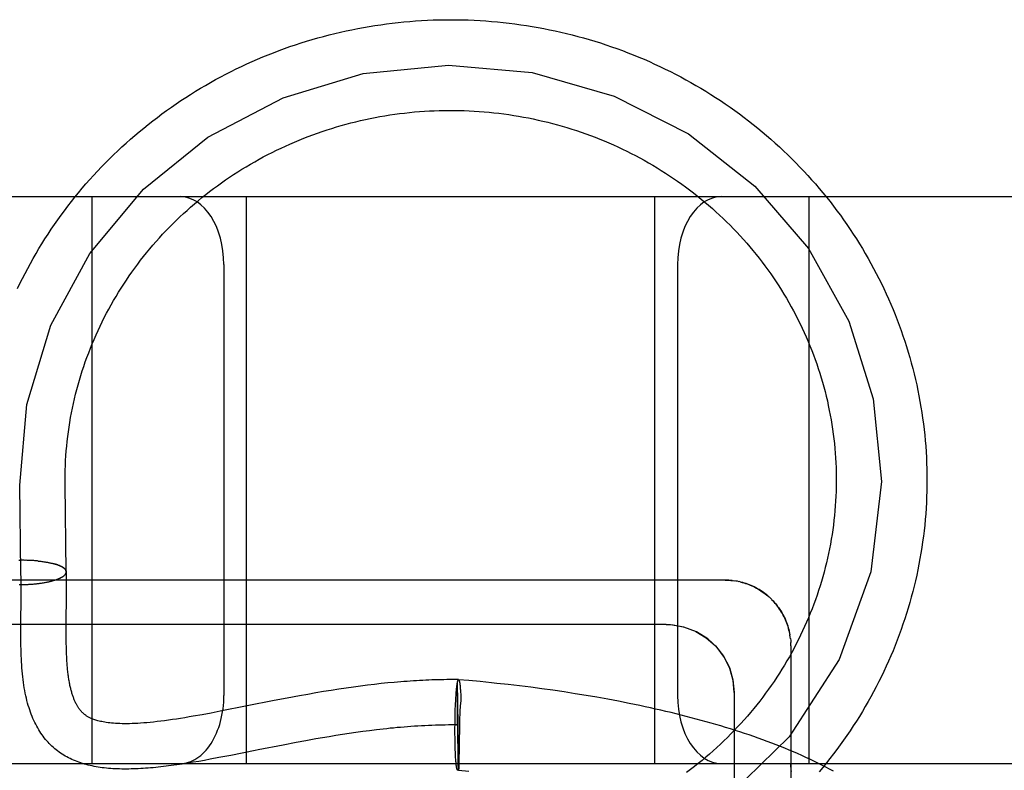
# Model space of a CAD drawing. Header units: inches. Extents: x 0 to 200, y 0 to 129.
# Tile 35 of 94: x 27.085 to 27.302, y 50.894 to 51.06. Entities that reach past the tile are written whole.
import ezdxf

# ---------------------------------------------------------------- set-up
doc = ezdxf.new("R2010")
doc.units = ezdxf.units.IN
doc.header["$LTSCALE"] = 11
doc.header["$MEASUREMENT"] = 0
doc.linetypes.add('HIDDEN', pattern=[0.2, 0.1, -0.1])
doc.layers.add('DEFAULT_2', color=8, linetype='HIDDEN')

msp = doc.modelspace()

# ---------------------------------------------------------------- linework, layer by layer
at = {"layer": 'DEFAULT_2', "color": 8, "linetype": 'HIDDEN'}
for p, q in [((26.71026, 51.02083), (29.02526, 51.02083)), ((27.10126, 50.89583), (27.10126, 51.02083)), ((27.13526, 50.89583), (27.13526, 51.02083)), ((27.22526, 50.89583), (27.22526, 51.02083)), ((27.25926, 50.89583), (27.25926, 51.02083)), ((27.13026, 51.00583), (27.13026, 50.91083)), ((27.23026, 51.00583), (27.23026, 50.91083)), ((27.09527, 50.95734), (27.09526, 50.95833)), ((27.08552, 50.93795), (27.08527, 50.95721)), ((27.09551, 50.93807), (27.09527, 50.95734)), ((27.08532, 50.94062), (27.08505, 50.94062)), ((27.08552, 50.94062), (27.08525, 50.94063)), ((27.08573, 50.94063), (27.08546, 50.94063)), ((27.08594, 50.94063), (27.08566, 50.94063)), ((27.08614, 50.94063), (27.08587, 50.94063)), ((27.08635, 50.94062), (27.08607, 50.94063)), ((27.08655, 50.94062), (27.08628, 50.94063)), ((27.08676, 50.94062), (27.08648, 50.94063)), ((27.08696, 50.94061), (27.08669, 50.94063)), ((27.08717, 50.94061), (27.08689, 50.94062)), ((27.08737, 50.9406), (27.0871, 50.94061)), ((27.08757, 50.94059), (27.0873, 50.94061)), ((27.08778, 50.94058), (27.0875, 50.9406)), ((27.08798, 50.94057), (27.0877, 50.94059)), ((27.08818, 50.94056), (27.0879, 50.94058)), ((27.08837, 50.94055), (27.0881, 50.94057)), ((27.08857, 50.94053), (27.0883, 50.94056)), ((27.08877, 50.94052), (27.08849, 50.94054)), ((27.08896, 50.9405), (27.08869, 50.94053)), ((27.08916, 50.94048), (27.08888, 50.94051)), ((27.08935, 50.94046), (27.08908, 50.9405)), ((27.08927, 50.94048), (27.08946, 50.94046)), ((27.08935, 50.94046), (27.08964, 50.94044)), ((27.08954, 50.94045), (27.08983, 50.94042)), ((27.08973, 50.94042), (27.09002, 50.9404)), ((27.08991, 50.9404), (27.0902, 50.94037)), ((27.0901, 50.94038), (27.09038, 50.94035)), ((27.09028, 50.94036), (27.09056, 50.94032)), ((27.09046, 50.94033), (27.09073, 50.9403)), ((27.09064, 50.94031), (27.09091, 50.94027)), ((27.09081, 50.94028), (27.09108, 50.94024)), ((27.09099, 50.94025), (27.09125, 50.94021)), ((27.09116, 50.94022), (27.09142, 50.94018)), ((27.09133, 50.94019), (27.09158, 50.94015)), ((27.0915, 50.94016), (27.09174, 50.94012)), ((27.09166, 50.94013), (27.0919, 50.94009)), ((27.09182, 50.9401), (27.09206, 50.94006)), ((27.09198, 50.94007), (27.09221, 50.94002)), ((27.09214, 50.94003), (27.09236, 50.93999)), ((27.09229, 50.94), (27.09251, 50.93995)), ((27.09209, 50.936), (27.09229, 50.93606)), ((27.09225, 50.93604), (27.09244, 50.9361)), ((27.0924, 50.93608), (27.09259, 50.93614)), ((27.09259, 50.93614), (27.09273, 50.93618)), ((27.09284, 50.93621), (27.09302, 50.93626)), ((27.09298, 50.93625), (27.09315, 50.93631)), ((27.09312, 50.9363), (27.09329, 50.93635)), ((27.09326, 50.93634), (27.09342, 50.9364)), ((27.09339, 50.93639), (27.09354, 50.93644)), ((27.09352, 50.93643), (27.09366, 50.93649)), ((27.09364, 50.93648), (27.09378, 50.93654)), ((27.09378, 50.93654), (27.0945, 50.93688)), ((27.24233, 50.93616), (27.24276, 50.93611)), ((27.08513, 50.93526), (27.08546, 50.93527)), ((27.08534, 50.93526), (27.08567, 50.93527)), ((27.08555, 50.93527), (27.08587, 50.93528)), ((27.08557, 50.93361), (27.08557, 50.93524)), ((27.08576, 50.93527), (27.08608, 50.93528)), ((27.08597, 50.93527), (27.08629, 50.93529)), ((27.08618, 50.93528), (27.0865, 50.93529)), ((27.08639, 50.93529), (27.0867, 50.9353)), ((27.0866, 50.9353), (27.08691, 50.93531)), ((27.08681, 50.9353), (27.08712, 50.93532)), ((27.08702, 50.93531), (27.08732, 50.93533)), ((27.08722, 50.93533), (27.08753, 50.93535)), ((27.08743, 50.93534), (27.08773, 50.93536)), ((27.08764, 50.93535), (27.08793, 50.93538)), ((27.08784, 50.93537), (27.08813, 50.93539)), ((27.08804, 50.93538), (27.08833, 50.93541)), ((27.08825, 50.9354), (27.08853, 50.93543)), ((27.08845, 50.93542), (27.08873, 50.93545)), ((27.08865, 50.93544), (27.08893, 50.93547)), ((27.08885, 50.93546), (27.08912, 50.93549)), ((27.08904, 50.93548), (27.08932, 50.93552)), ((27.08924, 50.9355), (27.08951, 50.93554)), ((27.08943, 50.93553), (27.0897, 50.93556)), ((27.08963, 50.93555), (27.08989, 50.93559)), ((27.08982, 50.93558), (27.09007, 50.93562)), ((27.09, 50.9356), (27.09026, 50.93565)), ((27.09019, 50.93563), (27.09044, 50.93567)), ((27.09038, 50.93566), (27.09062, 50.9357)), ((27.09056, 50.93569), (27.0908, 50.93574)), ((27.09074, 50.93572), (27.09097, 50.93577)), ((27.09092, 50.93575), (27.09115, 50.9358)), ((27.09109, 50.93579), (27.09132, 50.93583)), ((27.09126, 50.93582), (27.09149, 50.93587)), ((27.09143, 50.93586), (27.09165, 50.9359)), ((27.0916, 50.93589), (27.09181, 50.93594)), ((27.09177, 50.93593), (27.09198, 50.93598)), ((27.09193, 50.93597), (27.09213, 50.93602)), ((27.09557, 50.93451), (27.09556, 50.93595)), ((27.09557, 50.93316), (27.09557, 50.93451)), ((27.24388, 50.93591), (27.24347, 50.93599)), ((27.08556, 50.93138), (27.08557, 50.93361)), ((27.09556, 50.93125), (27.09557, 50.93316)), ((27.25015, 50.9328), (27.25049, 50.9325)), ((27.25045, 50.93254), (27.25077, 50.93224)), ((27.25074, 50.93227), (27.25105, 50.93197)), ((27.08552, 50.92763), (27.08556, 50.93138)), ((27.09553, 50.92836), (27.09556, 50.93125)), ((27.08551, 50.92539), (27.08552, 50.92763)), ((27.09551, 50.92572), (27.09553, 50.92836)), ((27.22776, 50.92644), (27.00776, 50.92644)), ((27.08551, 50.92392), (27.08551, 50.92539)), ((27.09551, 50.92424), (27.09551, 50.92572)), ((27.08552, 50.92246), (27.08551, 50.92392)), ((27.09551, 50.92329), (27.09551, 50.92424)), ((27.09552, 50.92238), (27.09551, 50.92329)), ((27.25513, 50.9237), (27.25506, 50.92416)), ((27.25518, 50.92331), (27.25512, 50.92375)), ((27.09554, 50.92149), (27.09552, 50.92238)), ((27.09556, 50.92064), (27.09554, 50.92149)), ((27.25526, 50.92175), (27.25526, 50.73242)), ((27.15561, 50.9122), (27.15395, 50.91194)), ((27.15724, 50.91244), (27.15561, 50.9122)), ((27.15884, 50.91267), (27.15724, 50.91244)), ((27.16041, 50.91288), (27.15884, 50.91267)), ((27.16195, 50.91307), (27.16041, 50.91288)), ((27.16346, 50.91325), (27.16195, 50.91307)), ((27.16494, 50.91342), (27.16346, 50.91325)), ((27.1664, 50.91357), (27.16494, 50.91342)), ((27.16784, 50.9137), (27.1664, 50.91357)), ((27.18153, 50.91191), (27.18155, 50.91217)), ((27.18177, 50.91326), (27.18178, 50.9136)), ((27.18177, 50.91273), (27.18177, 50.91326)), ((27.18177, 50.9117), (27.18177, 50.91273)), ((27.18203, 50.8948), (27.18178, 50.91382)), ((27.18178, 50.9136), (27.18178, 50.91382)), ((27.18426, 50.9141), (27.182, 50.91429)), ((27.18213, 50.91412), (27.18214, 50.91405)), ((27.18214, 50.91407), (27.18216, 50.91401)), ((27.18216, 50.91403), (27.18217, 50.91396)), ((27.18217, 50.91398), (27.18218, 50.9139)), ((27.18218, 50.91392), (27.1822, 50.91384)), ((27.1822, 50.91387), (27.18221, 50.91378)), ((27.18221, 50.9138), (27.18222, 50.91372)), ((27.18222, 50.91374), (27.18223, 50.91365)), ((27.18223, 50.91367), (27.18225, 50.91357)), ((27.18225, 50.91357), (27.18226, 50.91349)), ((27.18227, 50.91344), (27.18228, 50.91333)), ((27.18228, 50.91335), (27.18229, 50.91324)), ((27.18229, 50.91326), (27.18231, 50.91315)), ((27.18231, 50.91317), (27.18232, 50.91305)), ((27.18232, 50.91307), (27.18233, 50.91295)), ((27.18233, 50.91297), (27.18234, 50.91285)), ((27.18234, 50.91287), (27.18235, 50.91276)), ((27.18235, 50.91274), (27.18236, 50.91263)), ((27.18236, 50.91263), (27.18238, 50.9124)), ((27.18237, 50.91253), (27.18239, 50.91228)), ((27.18239, 50.91228), (27.18241, 50.91203)), ((27.18674, 50.91387), (27.18426, 50.9141)), ((27.19295, 50.91322), (27.19047, 50.91349)), ((27.19543, 50.91293), (27.19295, 50.91322)), ((27.1979, 50.91262), (27.19543, 50.91293)), ((27.20036, 50.91229), (27.1979, 50.91262)), ((27.20282, 50.91195), (27.20036, 50.91229)), ((27.1442, 50.91023), (27.14135, 50.90968)), ((27.14697, 50.91074), (27.1442, 50.91023)), ((27.14876, 50.91106), (27.14697, 50.91074)), ((27.15052, 50.91137), (27.14876, 50.91106)), ((27.15225, 50.91166), (27.15052, 50.91137)), ((27.15395, 50.91194), (27.15225, 50.91166)), ((27.18137, 50.90956), (27.1814, 50.91008)), ((27.1814, 50.91008), (27.18142, 50.91041)), ((27.18142, 50.91041), (27.18144, 50.91073)), ((27.18144, 50.91073), (27.18146, 50.91104)), ((27.18146, 50.91104), (27.18148, 50.91134)), ((27.18148, 50.91134), (27.1815, 50.91163)), ((27.1815, 50.91163), (27.18153, 50.91191)), ((27.18177, 50.90977), (27.18177, 50.9117)), ((27.18241, 50.91203), (27.18243, 50.91176)), ((27.18243, 50.91176), (27.18245, 50.91149)), ((27.18245, 50.91149), (27.18247, 50.9112)), ((27.18247, 50.9112), (27.18248, 50.9109)), ((27.18248, 50.9109), (27.1825, 50.91059)), ((27.1825, 50.91059), (27.18251, 50.91027)), ((27.18251, 50.91027), (27.18253, 50.90977)), ((27.20526, 50.91159), (27.20282, 50.91195)), ((27.20769, 50.91121), (27.20526, 50.91159)), ((27.21011, 50.91082), (27.20769, 50.91121)), ((27.21251, 50.91041), (27.21011, 50.91082)), ((27.2149, 50.90998), (27.21251, 50.91041)), ((27.24276, 50.91144), (27.24276, 50.73853)), ((27.14135, 50.90968), (27.12943, 50.90733)), ((27.18128, 50.90731), (27.18129, 50.90789)), ((27.18129, 50.90789), (27.18132, 50.90847)), ((27.18132, 50.90847), (27.18134, 50.90902)), ((27.18134, 50.90902), (27.18137, 50.90956)), ((27.18179, 50.90625), (27.18177, 50.90977)), ((27.18253, 50.90994), (27.18253, 50.90977)), ((27.21727, 50.90953), (27.2149, 50.90998)), ((27.12743, 50.90695), (27.12546, 50.90658)), ((27.12943, 50.90733), (27.12743, 50.90695)), ((27.18123, 50.90529), (27.18124, 50.9061)), ((27.18124, 50.9061), (27.18126, 50.90671)), ((27.18126, 50.90671), (27.18128, 50.90731)), ((27.18184, 50.90183), (27.18179, 50.90625)), ((27.18224, 50.90597), (27.18222, 50.90536)), ((27.18226, 50.90657), (27.18224, 50.90597)), ((27.18227, 50.90697), (27.18226, 50.90657)), ((27.18229, 50.90742), (27.18227, 50.90697)), ((27.18121, 50.90363), (27.18122, 50.90446)), ((27.18121, 50.90281), (27.18121, 50.90363)), ((27.18122, 50.90446), (27.18123, 50.90529)), ((27.1822, 50.90433), (27.18205, 50.89564)), ((27.18222, 50.90536), (27.1822, 50.90433)), ((27.15198, 50.90147), (27.15052, 50.90122)), ((27.15344, 50.90172), (27.15198, 50.90147)), ((27.15492, 50.90196), (27.15344, 50.90172)), ((27.15639, 50.9022), (27.15492, 50.90196)), ((27.15788, 50.90242), (27.15639, 50.9022)), ((27.15937, 50.90264), (27.15788, 50.90242)), ((27.16087, 50.90285), (27.15937, 50.90264)), ((27.16238, 50.90305), (27.16087, 50.90285)), ((27.16389, 50.90323), (27.16238, 50.90305)), ((27.18121, 50.9022), (27.18121, 50.90281)), ((27.18122, 50.9016), (27.18121, 50.9022)), ((27.18122, 50.90101), (27.18122, 50.9016)), ((27.18188, 50.89847), (27.18184, 50.90183)), ((27.14337, 50.89988), (27.13781, 50.89879)), ((27.1462, 50.90043), (27.14337, 50.89988)), ((27.14835, 50.90083), (27.1462, 50.90043)), ((27.15052, 50.90122), (27.14835, 50.90083)), ((27.18123, 50.90043), (27.18122, 50.90101)), ((27.18125, 50.89987), (27.18123, 50.90043)), ((27.18126, 50.89932), (27.18125, 50.89987)), ((27.18128, 50.89879), (27.18126, 50.89932)), ((27.12916, 50.8971), (27.12724, 50.89674)), ((27.13177, 50.8976), (27.12916, 50.8971)), ((27.13713, 50.89865), (27.13177, 50.8976)), ((27.13781, 50.89879), (27.13713, 50.89865)), ((27.1813, 50.89829), (27.18128, 50.89879)), ((27.18131, 50.89796), (27.1813, 50.89829)), ((27.18133, 50.89765), (27.18131, 50.89796)), ((27.18135, 50.89735), (27.18133, 50.89765)), ((27.18136, 50.89706), (27.18135, 50.89735)), ((27.18138, 50.89678), (27.18136, 50.89706)), ((27.18192, 50.89666), (27.18188, 50.89847)), ((26.82026, 50.89583), (29.02526, 50.89583)), ((27.12226, 50.89588), (27.12105, 50.89569)), ((27.12348, 50.89608), (27.12226, 50.89588)), ((27.12472, 50.89629), (27.12348, 50.89608)), ((27.12597, 50.89651), (27.12472, 50.89629)), ((27.12724, 50.89674), (27.12597, 50.89651)), ((27.1814, 50.89651), (27.18138, 50.89678)), ((27.18142, 50.89626), (27.1814, 50.89651)), ((27.18144, 50.89602), (27.18142, 50.89626)), ((27.18194, 50.8957), (27.18192, 50.89666)), ((27.18195, 50.89522), (27.18194, 50.8957)), ((27.18197, 50.89491), (27.18195, 50.89522)), ((27.18197, 50.89471), (27.18197, 50.89491)), ((27.18203, 50.8948), (27.182, 50.89431)), ((27.18205, 50.89564), (27.18203, 50.8948)), ((27.18198, 50.89461), (27.18197, 50.89471)), ((27.18198, 50.89451), (27.18198, 50.89461)), ((27.182, 50.89431), (27.18427, 50.8941))]:
    msp.add_line(p, q, dxfattribs=at)
for points in [[(27.08477, 51.00054), (27.08531, 51.00167), (27.08587, 51.0028), (27.08644, 51.00391), (27.08702, 51.00502), (27.08762, 51.00612), (27.08824, 51.00722), (27.08886, 51.0083), (27.0895, 51.00938), (27.09016, 51.01046), (27.09082, 51.01152), (27.09151, 51.01258), (27.0922, 51.01363), (27.09291, 51.01467), (27.09363, 51.0157), (27.09436, 51.01672), (27.09511, 51.01773), (27.09587, 51.01874), (27.09664, 51.01974), (27.09743, 51.02072), (27.09823, 51.0217), (27.09904, 51.02267), (27.09986, 51.02363), (27.10069, 51.02458), (27.10154, 51.02552), (27.1024, 51.02645), (27.10327, 51.02737), (27.10415, 51.02827), (27.10505, 51.02917), (27.10595, 51.03006), (27.10687, 51.03094), (27.10779, 51.0318), (27.10873, 51.03266), (27.10968, 51.0335), (27.11064, 51.03433), (27.11161, 51.03515), (27.11259, 51.03596), (27.11358, 51.03676), (27.11459, 51.03755), (27.1156, 51.03832), (27.11662, 51.03908), (27.11765, 51.03983), (27.11869, 51.04057), (27.11974, 51.04129), (27.1208, 51.04201), (27.12186, 51.04271), (27.12294, 51.04339), (27.12402, 51.04407), (27.12512, 51.04473), (27.12622, 51.04538), (27.12733, 51.04601), (27.12845, 51.04664), (27.12957, 51.04724), (27.13071, 51.04784), (27.13185, 51.04842), (27.133, 51.04899), (27.13415, 51.04955), (27.13531, 51.05009), (27.13648, 51.05061), (27.13766, 51.05113), (27.13884, 51.05163), (27.14003, 51.05211), (27.14123, 51.05258), (27.14243, 51.05304), (27.14363, 51.05348), (27.14484, 51.05391), (27.14606, 51.05432), (27.14728, 51.05472), (27.14851, 51.05511), (27.14974, 51.05548), (27.15098, 51.05583), (27.15222, 51.05617), (27.15347, 51.0565), (27.15472, 51.05681), (27.15597, 51.05711), (27.15723, 51.05739), (27.15849, 51.05765), (27.15976, 51.0579), (27.16102, 51.05814), (27.16229, 51.05836), (27.16357, 51.05857), (27.16484, 51.05876), (27.16612, 51.05893), (27.1674, 51.05909), (27.16868, 51.05924), (27.16997, 51.05937), (27.17125, 51.05948), (27.17254, 51.05958), (27.17383, 51.05967), (27.17512, 51.05974), (27.17641, 51.05979), (27.1777, 51.05983), (27.17899, 51.05985), (27.18028, 51.05986), (27.18157, 51.05985), (27.18286, 51.05983), (27.18415, 51.05979), (27.18544, 51.05974), (27.18673, 51.05967), (27.18801, 51.05958), (27.1893, 51.05948), (27.19059, 51.05937), (27.19187, 51.05924), (27.19315, 51.05909), (27.19443, 51.05893), (27.19571, 51.05875), (27.19698, 51.05856), (27.19826, 51.05836), (27.19953, 51.05814), (27.20079, 51.0579), (27.20206, 51.05765), (27.20332, 51.05738), (27.20458, 51.0571), (27.20583, 51.0568), (27.20708, 51.05649), (27.20833, 51.05617), (27.20957, 51.05583), (27.2108, 51.05547), (27.21204, 51.0551), (27.21326, 51.05472), (27.21449, 51.05432), (27.2157, 51.0539), (27.21692, 51.05347), (27.21812, 51.05303), (27.21932, 51.05257), (27.22052, 51.0521), (27.22171, 51.05162), (27.22289, 51.05112), (27.22406, 51.0506), (27.22523, 51.05008), (27.2264, 51.04954), (27.22755, 51.04898), (27.2287, 51.04841), (27.22984, 51.04783), (27.23097, 51.04724), (27.2321, 51.04663), (27.23322, 51.046), (27.23433, 51.04537), (27.23543, 51.04472), (27.23652, 51.04406), (27.2376, 51.04338), (27.23868, 51.0427), (27.23975, 51.042), (27.2408, 51.04129), (27.24185, 51.04056), (27.24289, 51.03982), (27.24392, 51.03907), (27.24494, 51.03831), (27.24595, 51.03754), (27.24695, 51.03675), (27.24795, 51.03595), (27.24893, 51.03515), (27.2499, 51.03432), (27.25086, 51.03349), (27.2518, 51.03265), (27.25274, 51.03179), (27.25367, 51.03093), (27.25458, 51.03005), (27.25549, 51.02916), (27.25638, 51.02827), (27.25726, 51.02736), (27.25813, 51.02644), (27.25899, 51.02551), (27.25984, 51.02457), (27.26067, 51.02362)], [(27.08527, 50.95721), (27.08685, 50.97501), (27.09212, 50.99247), (27.10068, 51.00831), (27.11251, 51.02248), (27.12673, 51.03394), (27.1433, 51.04265), (27.161, 51.04796), (27.17977, 51.04986), (27.19823, 51.04821), (27.21631, 51.04301), (27.2327, 51.03465), (27.24732, 51.02316), (27.25912, 51.00938), (27.26803, 50.99336), (27.27342, 50.97627), (27.27526, 50.95801)], [(27.09526, 50.95833), (27.09527, 50.95946), (27.09529, 50.96052), (27.09533, 50.96157), (27.09538, 50.96263), (27.09545, 50.96369), (27.09553, 50.96474), (27.09562, 50.9658), (27.09573, 50.96685), (27.09585, 50.9679), (27.09599, 50.96895), (27.09614, 50.97), (27.0963, 50.97105), (27.09648, 50.97209), (27.09668, 50.97313), (27.09688, 50.97417), (27.09711, 50.97521), (27.09734, 50.97625), (27.09759, 50.97728), (27.09785, 50.9783), (27.09813, 50.97933), (27.09842, 50.98035), (27.09873, 50.98137), (27.09905, 50.98238), (27.09938, 50.98339), (27.09972, 50.98439), (27.10008, 50.98539), (27.10046, 50.98639), (27.10084, 50.98738), (27.10124, 50.98836), (27.10165, 50.98934), (27.10208, 50.99032), (27.10252, 50.99129), (27.10297, 50.99225), (27.10344, 50.99321), (27.10391, 50.99416), (27.10441, 50.99511), (27.10491, 50.99605), (27.10543, 50.99698), (27.10595, 50.99791), (27.1065, 50.99883), (27.10705, 50.99974), (27.10761, 51.00065), (27.10819, 51.00155), (27.10878, 51.00244), (27.10938, 51.00333), (27.11, 51.0042), (27.11062, 51.00507), (27.11126, 51.00593), (27.11191, 51.00679), (27.11257, 51.00763), (27.11324, 51.00847), (27.11392, 51.0093), (27.11462, 51.01012), (27.11532, 51.01093), (27.11604, 51.01173), (27.11676, 51.01252), (27.1175, 51.01331), (27.11825, 51.01408), (27.119, 51.01485), (27.11977, 51.0156), (27.12055, 51.01635), (27.12134, 51.01709), (27.12214, 51.01781), (27.12294, 51.01853), (27.12376, 51.01923), (27.12459, 51.01993), (27.12542, 51.02062), (27.12627, 51.02129), (27.12712, 51.02196), (27.12798, 51.02261), (27.12885, 51.02325), (27.12973, 51.02389), (27.13062, 51.02451), (27.13152, 51.02512), (27.13242, 51.02572), (27.13333, 51.0263), (27.13425, 51.02688), (27.13518, 51.02744), (27.13611, 51.028), (27.13706, 51.02854), (27.13801, 51.02907), (27.13896, 51.02959), (27.13993, 51.03009), (27.1409, 51.03059), (27.14187, 51.03107), (27.14286, 51.03154), (27.14385, 51.032), (27.14484, 51.03244), (27.14584, 51.03287), (27.14685, 51.03329), (27.14786, 51.0337), (27.14888, 51.0341), (27.1499, 51.03448), (27.15093, 51.03485), (27.15197, 51.03521), (27.153, 51.03555), (27.15405, 51.03588), (27.15509, 51.0362), (27.15614, 51.03651), (27.1572, 51.0368), (27.15826, 51.03708), (27.15932, 51.03734), (27.16038, 51.0376), (27.16145, 51.03784), (27.16252, 51.03806), (27.1636, 51.03828), (27.16468, 51.03848), (27.16576, 51.03866), (27.16684, 51.03884), (27.16793, 51.039), (27.16901, 51.03914), (27.1701, 51.03927), (27.17119, 51.03939), (27.17228, 51.0395), (27.17338, 51.03959), (27.17447, 51.03967), (27.17557, 51.03973), (27.17666, 51.03979), (27.17776, 51.03982), (27.17886, 51.03985), (27.17996, 51.03986), (27.18105, 51.03986), (27.18215, 51.03984), (27.18325, 51.03981), (27.18434, 51.03977), (27.18544, 51.03971), (27.18654, 51.03964), (27.18763, 51.03955), (27.18872, 51.03945), (27.18981, 51.03934), (27.1909, 51.03922), (27.19199, 51.03908), (27.19308, 51.03893), (27.19416, 51.03876), (27.19524, 51.03858), (27.19632, 51.03839), (27.1974, 51.03818), (27.19847, 51.03797), (27.19954, 51.03773), (27.20061, 51.03749), (27.20168, 51.03723), (27.20274, 51.03696), (27.20379, 51.03667), (27.20485, 51.03637), (27.2059, 51.03606), (27.20694, 51.03574), (27.20798, 51.0354), (27.20902, 51.03505), (27.21005, 51.03469), (27.21107, 51.03431), (27.2121, 51.03393), (27.21311, 51.03352), (27.21412, 51.03311), (27.21513, 51.03269), (27.21613, 51.03225), (27.21712, 51.0318), (27.21811, 51.03133), (27.21909, 51.03086), (27.22006, 51.03037), (27.22103, 51.02987), (27.22199, 51.02936), (27.22294, 51.02884), (27.22389, 51.0283), (27.22483, 51.02775), (27.22576, 51.0272), (27.22668, 51.02663), (27.2276, 51.02604), (27.22851, 51.02545), (27.22941, 51.02485), (27.2303, 51.02423), (27.23119, 51.02361), (27.23206, 51.02297), (27.23293, 51.02232), (27.23379, 51.02166), (27.23464, 51.02099), (27.23548, 51.02031), (27.23631, 51.01962), (27.23713, 51.01892), (27.23795, 51.01821), (27.23875, 51.01749), (27.23954, 51.01676), (27.24033, 51.01602), (27.2411, 51.01527), (27.24186, 51.01451), (27.24262, 51.01374), (27.24336, 51.01296), (27.24409, 51.01217), (27.24481, 51.01137), (27.24552, 51.01057), (27.24622, 51.00975), (27.24691, 51.00893), (27.24759, 51.0081), (27.24826, 51.00725), (27.24891, 51.00641), (27.24955, 51.00555), (27.25019, 51.00468), (27.25081, 51.00381), (27.25142, 51.00293), (27.25201, 51.00204)], [(27.26067, 51.02362), (27.2615, 51.02266), (27.26231, 51.0217), (27.2631, 51.02072), (27.26389, 51.01973), (27.26466, 51.01873), (27.26542, 51.01773), (27.26617, 51.01671), (27.2669, 51.01569), (27.26762, 51.01466), (27.26833, 51.01362), (27.26903, 51.01257), (27.26971, 51.01151), (27.27037, 51.01045), (27.27103, 51.00938), (27.27167, 51.0083), (27.2723, 51.00721), (27.27291, 51.00612), (27.27351, 51.00501), (27.27409, 51.00391), (27.27466, 51.00279), (27.27522, 51.00167), (27.27576, 51.00054), (27.27629, 50.99941), (27.2768, 50.99826), (27.2773, 50.99712), (27.27778, 50.99597), (27.27825, 50.99481), (27.27871, 50.99364), (27.27915, 50.99247), (27.27957, 50.9913), (27.27998, 50.99012), (27.28038, 50.98894), (27.28076, 50.98775), (27.28113, 50.98656), (27.28148, 50.98536), (27.28181, 50.98416), (27.28213, 50.98295), (27.28243, 50.98175), (27.28272, 50.98053), (27.283, 50.97932), (27.28325, 50.9781), (27.2835, 50.97688), (27.28372, 50.97565), (27.28394, 50.97443), (27.28413, 50.9732), (27.28431, 50.97197), (27.28448, 50.97073), (27.28463, 50.9695), (27.28476, 50.96826), (27.28488, 50.96702), (27.28498, 50.96579), (27.28507, 50.96454), (27.28514, 50.9633), (27.28519, 50.96206), (27.28523, 50.96082), (27.28526, 50.95957), (27.28526, 50.95833)], [(27.25201, 51.00204), (27.2526, 51.00115), (27.25317, 51.00024), (27.25373, 50.99933), (27.25428, 50.99842), (27.25481, 50.99749), (27.25534, 50.99656), (27.25585, 50.99563), (27.25635, 50.99468), (27.25683, 50.99373), (27.2573, 50.99278), (27.25776, 50.99182), (27.25821, 50.99085), (27.25864, 50.98988), (27.25906, 50.9889), (27.25947, 50.98792), (27.25986, 50.98693), (27.26024, 50.98594), (27.26061, 50.98494), (27.26096, 50.98394), (27.2613, 50.98293), (27.26163, 50.98192), (27.26194, 50.9809), (27.26224, 50.97988), (27.26252, 50.97886), (27.2628, 50.97784), (27.26305, 50.97681), (27.2633, 50.97577), (27.26352, 50.97474), (27.26374, 50.9737), (27.26394, 50.97266), (27.26413, 50.97162), (27.2643, 50.97057), (27.26446, 50.96952), (27.2646, 50.96847), (27.26473, 50.96742), (27.26485, 50.96637), (27.26495, 50.96532), (27.26504, 50.96426), (27.26511, 50.96321), (27.26517, 50.96215), (27.26522, 50.96109), (27.26525, 50.96003), (27.26526, 50.95897), (27.26526, 50.95833)], [(27.27526, 50.95801), (27.2729, 50.93805), (27.26594, 50.91878), (27.25492, 50.90173), (27.24005, 50.8872), (27.22221, 50.87621), (27.2026, 50.86937), (27.18142, 50.86681)], [(27.26526, 50.95833), (27.26526, 50.95791), (27.26525, 50.95686), (27.26522, 50.9558), (27.26518, 50.95474), (27.26513, 50.95368), (27.26506, 50.95263), (27.26497, 50.95157), (27.26487, 50.95052), (27.26476, 50.94946), (27.26463, 50.94841), (27.26449, 50.94736), (27.26434, 50.94631), (27.26417, 50.94527), (27.26398, 50.94422), (27.26378, 50.94318), (27.26357, 50.94214), (27.26335, 50.94111), (27.26311, 50.94008), (27.26285, 50.93905), (27.26258, 50.93802), (27.2623, 50.937), (27.26201, 50.93598), (27.2617, 50.93496), (27.26137, 50.93395), (27.26104, 50.93294), (27.26069, 50.93194), (27.26032, 50.93094), (27.25995, 50.92995), (27.25955, 50.92896), (27.25915, 50.92797), (27.25873, 50.927), (27.2583, 50.92602), (27.25786, 50.92505), (27.2574, 50.92409), (27.25693, 50.92314), (27.25645, 50.92218), (27.25596, 50.92124), (27.25545, 50.9203), (27.25493, 50.91937), (27.2544, 50.91845), (27.25385, 50.91753), (27.25329, 50.91662), (27.25272, 50.91571), (27.25214, 50.91482), (27.25155, 50.91393), (27.25094, 50.91304), (27.25032, 50.91217), (27.24969, 50.9113), (27.24905, 50.91044), (27.2484, 50.90959), (27.24774, 50.90875), (27.24706, 50.90792), (27.24638, 50.90709), (27.24568, 50.90628), (27.24497, 50.90547), (27.24425, 50.90467), (27.24352, 50.90388), (27.24278, 50.9031), (27.24203, 50.90233), (27.24127, 50.90156), (27.2405, 50.90081), (27.23972, 50.90007), (27.23893, 50.89934), (27.23813, 50.89861), (27.23732, 50.8979), (27.2365, 50.8972), (27.23567, 50.8965), (27.23483, 50.89582), (27.23398, 50.89515), (27.23313, 50.89449), (27.23226, 50.89384)], [(27.28526, 50.95833), (27.28526, 50.95709), (27.28523, 50.95584), (27.28519, 50.9546), (27.28514, 50.95336), (27.28507, 50.95212), (27.28498, 50.95088), (27.28488, 50.94964), (27.28476, 50.9484), (27.28463, 50.94716), (27.28448, 50.94593), (27.28431, 50.94469), (27.28413, 50.94346), (27.28394, 50.94223), (27.28372, 50.94101), (27.2835, 50.93978), (27.28325, 50.93856), (27.283, 50.93734), (27.28272, 50.93613), (27.28243, 50.93492), (27.28213, 50.93371), (27.28181, 50.9325), (27.28147, 50.9313), (27.28112, 50.9301), (27.28076, 50.92891), (27.28038, 50.92772), (27.27998, 50.92654), (27.27957, 50.92536), (27.27915, 50.92419), (27.27871, 50.92302), (27.27825, 50.92185), (27.27778, 50.92069), (27.2773, 50.91954), (27.2768, 50.91839), (27.27629, 50.91725), (27.27576, 50.91612), (27.27522, 50.91499), (27.27466, 50.91387), (27.27409, 50.91275), (27.2735, 50.91164), (27.27291, 50.91054), (27.27229, 50.90945), (27.27167, 50.90836), (27.27103, 50.90728), (27.27037, 50.90621), (27.2697, 50.90514), (27.26902, 50.90409), (27.26833, 50.90304), (27.26762, 50.902), (27.2669, 50.90096), (27.26616, 50.89994), (27.26542, 50.89893), (27.26466, 50.89792), (27.26388, 50.89692), (27.2631, 50.89594), (27.2623, 50.89496), (27.26149, 50.89399)], [(27.08557, 50.93524), (27.08556, 50.93605), (27.08555, 50.93685), (27.08553, 50.93764), (27.08551, 50.93843)], [(27.09244, 50.93996), (27.09266, 50.93991), (27.0928, 50.93987), (27.09294, 50.93984), (27.09308, 50.9398), (27.09321, 50.93976), (27.09334, 50.93971), (27.09347, 50.93967), (27.09359, 50.93963), (27.09371, 50.93959), (27.09382, 50.93954), (27.09394, 50.9395), (27.09405, 50.93945), (27.09415, 50.93941), (27.09425, 50.93936), (27.09435, 50.93931), (27.09445, 50.93926), (27.09454, 50.93922), (27.09463, 50.93917), (27.09471, 50.93912), (27.09479, 50.93907), (27.09486, 50.93902), (27.09493, 50.93897), (27.095, 50.93892), (27.09507, 50.93886), (27.09512, 50.93881), (27.09518, 50.93876), (27.09523, 50.93871), (27.09528, 50.93865), (27.09532, 50.9386), (27.09536, 50.93855), (27.0954, 50.93849), (27.09543, 50.93844), (27.09545, 50.93839), (27.09547, 50.93833), (27.09549, 50.93828), (27.09551, 50.93822), (27.09552, 50.93817), (27.09552, 50.93811)], [(27.09551, 50.93807), (27.09551, 50.93812), (27.09551, 50.93817), (27.0955, 50.93823), (27.09548, 50.93828), (27.09546, 50.93834), (27.09544, 50.93839), (27.09541, 50.93845), (27.09538, 50.9385), (27.09534, 50.93856), (27.0953, 50.93861), (27.09526, 50.93866), (27.09521, 50.93872), (27.09516, 50.93877), (27.0951, 50.93882), (27.09504, 50.93887), (27.09497, 50.93893), (27.0949, 50.93898), (27.09483, 50.93903), (27.09475, 50.93908), (27.09467, 50.93913), (27.09459, 50.93918), (27.0945, 50.93923), (27.09441, 50.93928), (27.09431, 50.93932), (27.09421, 50.93937), (27.09411, 50.93942), (27.094, 50.93946), (27.09389, 50.93951), (27.09377, 50.93955), (27.09366, 50.9396), (27.09353, 50.93964), (27.09341, 50.93968), (27.09328, 50.93972), (27.09315, 50.93977), (27.09301, 50.93981), (27.09287, 50.93985), (27.09273, 50.93988), (27.09259, 50.93992)], [(27.24076, 50.93625), (27.0164, 50.93625)], [(27.09255, 50.93612), (27.0927, 50.93617), (27.09288, 50.93622)], [(27.09376, 50.93653), (27.09388, 50.93658), (27.09399, 50.93662), (27.0941, 50.93667)], [(27.09421, 50.93672), (27.09431, 50.93677), (27.09441, 50.93682), (27.0945, 50.93688)], [(27.0945, 50.93688), (27.09459, 50.93693), (27.09467, 50.93698), (27.09475, 50.93703), (27.09483, 50.93708), (27.0949, 50.93713), (27.09497, 50.93719), (27.09504, 50.93724), (27.0951, 50.93729), (27.09516, 50.93735), (27.09521, 50.9374), (27.09526, 50.93746), (27.0953, 50.93751), (27.09534, 50.93757), (27.09538, 50.93762), (27.09541, 50.93768), (27.09544, 50.93773), (27.09546, 50.93779), (27.09548, 50.93784), (27.0955, 50.9379), (27.09551, 50.93795), (27.09551, 50.93801), (27.09551, 50.93806)], [(27.09552, 50.93809), (27.09552, 50.93806), (27.09552, 50.938), (27.09551, 50.93795), (27.0955, 50.93789), (27.09549, 50.93784), (27.09547, 50.93778), (27.09544, 50.93773), (27.09541, 50.93767), (27.09538, 50.93762), (27.09534, 50.93756), (27.0953, 50.93751), (27.09526, 50.93745), (27.09521, 50.9374), (27.09516, 50.93735), (27.0951, 50.93729), (27.09504, 50.93724)], [(27.09556, 50.93595), (27.09555, 50.93671), (27.09554, 50.93749), (27.09552, 50.93809)], [(27.24076, 50.93625), (27.24094, 50.93625), (27.2413, 50.93624), (27.24166, 50.93622), (27.24203, 50.93619), (27.24241, 50.93616)], [(27.24233, 50.93616), (27.24194, 50.9362), (27.24155, 50.93623), (27.24116, 50.93624), (27.24076, 50.93625)], [(27.24349, 50.93599), (27.24311, 50.93606), (27.24272, 50.93612)], [(27.25015, 50.9328), (27.24985, 50.93305), (27.24954, 50.93329), (27.24922, 50.93353), (27.2489, 50.93375), (27.24857, 50.93397), (27.24824, 50.93417), (27.2479, 50.93437), (27.24755, 50.93456), (27.2472, 50.93474), (27.24685, 50.93491), (27.24649, 50.93507), (27.24613, 50.93522), (27.24576, 50.93536), (27.24539, 50.93549), (27.24502, 50.93561), (27.24464, 50.93572), (27.24426, 50.93582), (27.24383, 50.93592)], [(27.2442, 50.93584), (27.24456, 50.93574), (27.24492, 50.93564), (27.24526, 50.93553), (27.24561, 50.93542), (27.24596, 50.93529), (27.24631, 50.93515), (27.24666, 50.935), (27.247, 50.93484), (27.24734, 50.93467), (27.24767, 50.9345), (27.248, 50.93431), (27.24833, 50.93412), (27.24865, 50.93392), (27.24897, 50.9337), (27.24929, 50.93348), (27.2496, 50.93325), (27.2499, 50.93301), (27.2502, 50.93276)], [(27.25102, 50.932), (27.25133, 50.93168), (27.2516, 50.93138), (27.25186, 50.93108), (27.25211, 50.93078), (27.25235, 50.93047), (27.25258, 50.93015), (27.25281, 50.92981), (27.25304, 50.92947), (27.25325, 50.92912), (27.25345, 50.92877), (27.25364, 50.92843), (27.25381, 50.92807), (27.25399, 50.92769), (27.25416, 50.9273), (27.25431, 50.92693), (27.25444, 50.92656), (27.25458, 50.92616), (27.2547, 50.92576), (27.25481, 50.92537), (27.2549, 50.92497), (27.25499, 50.92457), (27.25506, 50.92416)], [(27.25507, 50.92409), (27.25501, 50.92448), (27.25493, 50.92486), (27.25484, 50.92524), (27.25474, 50.92562), (27.25463, 50.926), (27.25451, 50.92637), (27.25438, 50.92674), (27.25424, 50.92711), (27.25409, 50.92747), (27.25393, 50.92783), (27.25376, 50.92819), (27.25358, 50.92854), (27.25339, 50.92888), (27.25319, 50.92922), (27.25298, 50.92955), (27.25277, 50.92988), (27.25254, 50.9302), (27.25231, 50.93052), (27.25207, 50.93083), (27.25182, 50.93113), (27.25156, 50.93143), (27.25129, 50.93172)], [(27.22776, 50.92644), (27.22932, 50.92636), (27.23186, 50.92587)], [(27.24276, 50.91144), (27.24253, 50.9141), (27.2418, 50.91673), (27.24061, 50.91918), (27.23898, 50.9214), (27.23692, 50.92332), (27.23447, 50.92485), (27.2317, 50.92591), (27.22872, 50.92641), (27.22776, 50.92644)], [(27.23431, 50.92493), (27.23661, 50.92355), (27.23867, 50.92173), (27.2404, 50.91952), (27.2417, 50.917), (27.2425, 50.91425), (27.24276, 50.91144)], [(27.25518, 50.92335), (27.25522, 50.92294), (27.25524, 50.92253)], [(27.12105, 50.89569), (27.11986, 50.89552), (27.11926, 50.89544), (27.11868, 50.89536), (27.11809, 50.89528), (27.11751, 50.89521), (27.11693, 50.89514), (27.11636, 50.89507), (27.11579, 50.89501), (27.11523, 50.89495), (27.11467, 50.89489), (27.11411, 50.89484), (27.11356, 50.8948), (27.11301, 50.89476), (27.11247, 50.89472), (27.11193, 50.89468), (27.11139, 50.89466), (27.11086, 50.89463), (27.11034, 50.89461), (27.10982, 50.8946), (27.1093, 50.89459), (27.10878, 50.89458), (27.10828, 50.89458), (27.10777, 50.89459), (27.10727, 50.8946), (27.10678, 50.89462), (27.10629, 50.89464), (27.1058, 50.89467), (27.10532, 50.8947), (27.10485, 50.89474), (27.10437, 50.89478), (27.10391, 50.89483), (27.10345, 50.89489), (27.10299, 50.89496), (27.10254, 50.89502), (27.10209, 50.8951), (27.10165, 50.89518), (27.10122, 50.89527), (27.10078, 50.89537), (27.10036, 50.89547), (27.09994, 50.89558), (27.09952, 50.89569), (27.09911, 50.89582), (27.09871, 50.89595), (27.09831, 50.89608), (27.09791, 50.89623), (27.09752, 50.89638), (27.09714, 50.89654), (27.09676, 50.89671), (27.09639, 50.89688), (27.09602, 50.89707), (27.09566, 50.89726), (27.09531, 50.89746), (27.09496, 50.89766), (27.09461, 50.89788), (27.09428, 50.8981), (27.09394, 50.89833), (27.09362, 50.89857), (27.0933, 50.89882), (27.09298, 50.89908), (27.09267, 50.89935), (27.09237, 50.89962), (27.09207, 50.89991), (27.09178, 50.9002), (27.0915, 50.9005), (27.09122, 50.90082), (27.09095, 50.90114), (27.09068, 50.90147), (27.09042, 50.90181), (27.09017, 50.90216), (27.08992, 50.90252), (27.08968, 50.90289), (27.08945, 50.90327), (27.08922, 50.90366), (27.089, 50.90406), (27.08878, 50.90446), (27.08858, 50.90489), (27.08837, 50.90532), (27.08818, 50.90576), (27.08799, 50.90621), (27.08781, 50.90667), (27.08764, 50.90714), (27.08747, 50.90763), (27.08731, 50.90812), (27.08715, 50.90863), (27.087, 50.90915), (27.08686, 50.90968), (27.08673, 50.91022), (27.0866, 50.91077), (27.08649, 50.91133), (27.08637, 50.91191), (27.08627, 50.9125), (27.08617, 50.91309), (27.08608, 50.9137), (27.086, 50.91433), (27.08592, 50.91496), (27.08585, 50.91561), (27.08579, 50.91627), (27.08574, 50.91692), (27.08569, 50.91758), (27.08565, 50.91825), (27.08562, 50.91893), (27.08559, 50.91962), (27.08557, 50.92032), (27.08555, 50.92103), (27.08553, 50.92174), (27.08552, 50.92246)], [(27.25526, 50.92175), (27.25526, 50.92214), (27.25524, 50.92253)], [(27.12546, 50.90658), (27.12353, 50.90623), (27.12258, 50.90607), (27.12164, 50.90591), (27.12071, 50.90576), (27.11981, 50.90562), (27.11891, 50.90549), (27.11804, 50.90536), (27.11719, 50.90525), (27.11636, 50.90514), (27.11555, 50.90504), (27.11477, 50.90496), (27.11402, 50.90488), (27.11329, 50.90481), (27.11259, 50.90475), (27.11191, 50.9047), (27.11126, 50.90466), (27.11064, 50.90463), (27.11003, 50.90461), (27.10945, 50.90459), (27.10889, 50.90458), (27.10835, 50.90458), (27.10783, 50.90459), (27.10733, 50.9046), (27.10685, 50.90462), (27.10639, 50.90465), (27.10595, 50.90468), (27.10552, 50.90472), (27.10511, 50.90476), (27.10472, 50.90481), (27.10435, 50.90486), (27.10399, 50.90492), (27.10365, 50.90498), (27.10334, 50.90504), (27.10304, 50.90511), (27.10276, 50.90518), (27.10249, 50.90525), (27.10225, 50.90532), (27.10202, 50.90539), (27.1018, 50.90546), (27.10159, 50.90553), (27.1014, 50.9056), (27.10122, 50.90568), (27.10104, 50.90575), (27.10088, 50.90582), (27.10072, 50.9059), (27.10058, 50.90597), (27.10043, 50.90605), (27.1003, 50.90612), (27.10016, 50.9062), (27.10004, 50.90628), (27.09991, 50.90636), (27.0998, 50.90644), (27.09968, 50.90653), (27.09957, 50.90661), (27.09946, 50.9067), (27.09936, 50.90679), (27.09926, 50.90688), (27.09916, 50.90697), (27.09906, 50.90707), (27.09896, 50.90716), (27.09887, 50.90727), (27.09877, 50.90737), (27.09868, 50.90748), (27.09859, 50.90759), (27.0985, 50.90771), (27.09841, 50.90782), (27.09832, 50.90795), (27.09824, 50.90808), (27.09815, 50.90821), (27.09806, 50.90834), (27.09798, 50.90848), (27.0979, 50.90863), (27.09782, 50.90877), (27.09774, 50.90892), (27.09766, 50.90908), (27.09758, 50.90923), (27.09751, 50.90939), (27.09743, 50.90955), (27.09736, 50.90972), (27.09729, 50.90988), (27.09722, 50.91005), (27.09716, 50.91023), (27.09709, 50.9104), (27.09703, 50.91058), (27.09696, 50.91077), (27.0969, 50.91095), (27.09684, 50.91114), (27.09678, 50.91134), (27.09672, 50.91154), (27.09666, 50.91174), (27.09661, 50.91195), (27.09655, 50.91216), (27.0965, 50.91237), (27.09645, 50.91259), (27.09639, 50.91282), (27.09634, 50.91305), (27.09629, 50.91328), (27.09625, 50.91352), (27.0962, 50.91376), (27.09615, 50.91401), (27.09611, 50.91426), (27.09607, 50.91452), (27.09603, 50.91479), (27.09599, 50.91506), (27.09595, 50.91533), (27.09591, 50.91561), (27.09588, 50.9159), (27.09585, 50.91619), (27.09581, 50.91648), (27.09579, 50.91677), (27.09576, 50.91706), (27.09573, 50.91736), (27.09571, 50.91766), (27.09569, 50.91799), (27.09566, 50.91833), (27.09564, 50.91868), (27.09562, 50.91906), (27.09561, 50.91944), (27.09559, 50.91983), (27.09557, 50.92023), (27.09556, 50.92064)], [(27.182, 50.91431), (27.18138, 50.91431), (27.18073, 50.91431), (27.18008, 50.91431), (27.17942, 50.91431), (27.17877, 50.9143), (27.17811, 50.91429), (27.17745, 50.91427), (27.17678, 50.91425), (27.17612, 50.91423), (27.17545, 50.9142), (27.17477, 50.91417), (27.1741, 50.91414), (27.17342, 50.91411), (27.17273, 50.91407), (27.17205, 50.91403), (27.17136, 50.91398), (27.17066, 50.91393), (27.16997, 50.91388), (27.16926, 50.91382), (27.16784, 50.9137)], [(27.18155, 50.91217), (27.18158, 50.91242), (27.18159, 50.91254), (27.1816, 50.91265), (27.18162, 50.91277), (27.18163, 50.91287), (27.18164, 50.91298), (27.18166, 50.91308), (27.18167, 50.91318), (27.18168, 50.91327), (27.1817, 50.91336), (27.18171, 50.91345), (27.18172, 50.91353), (27.18174, 50.91361), (27.18175, 50.91368), (27.18177, 50.91375), (27.18178, 50.91382)], [(27.18178, 50.91382), (27.18179, 50.91388), (27.18181, 50.91394), (27.18182, 50.91399), (27.18184, 50.91404), (27.18185, 50.91408), (27.18186, 50.91412), (27.18188, 50.91416), (27.18189, 50.91419), (27.18191, 50.91422), (27.18192, 50.91425), (27.18194, 50.91427), (27.18195, 50.91428), (27.18196, 50.9143), (27.18198, 50.9143), (27.18199, 50.91431), (27.182, 50.91431)], [(27.18178, 50.91382), (27.18179, 50.91388), (27.18181, 50.91393), (27.18182, 50.91399), (27.18184, 50.91403), (27.18185, 50.91408), (27.18186, 50.91412), (27.18188, 50.91415), (27.18189, 50.91418), (27.18191, 50.91421), (27.18192, 50.91424), (27.18193, 50.91426), (27.18195, 50.91427), (27.18196, 50.91428), (27.18198, 50.91429), (27.18199, 50.91429)], [(27.182, 50.91431), (27.18201, 50.91431), (27.18202, 50.9143), (27.18203, 50.91429), (27.18205, 50.91428), (27.18206, 50.91426), (27.18208, 50.91424), (27.18209, 50.91422), (27.1821, 50.91419), (27.18212, 50.91415), (27.18213, 50.91412)], [(27.182, 50.91429), (27.18201, 50.91429), (27.18202, 50.91429), (27.18203, 50.91428), (27.18205, 50.91426), (27.18206, 50.91425), (27.18208, 50.91422), (27.18209, 50.9142), (27.1821, 50.91417)], [(27.18225, 50.91359), (27.18226, 50.91352), (27.18227, 50.91341)], [(27.19047, 50.91349), (27.18923, 50.91362), (27.18674, 50.91387)], [(27.18253, 50.90977), (27.18251, 50.90966), (27.18249, 50.90954), (27.18247, 50.90941), (27.18245, 50.90928), (27.18243, 50.90915), (27.18241, 50.90901), (27.1824, 50.90886), (27.18238, 50.90871), (27.18237, 50.90856), (27.18235, 50.9084), (27.18234, 50.90825), (27.18233, 50.90808), (27.18232, 50.90792), (27.18231, 50.90776), (27.18229, 50.90742)], [(27.26464, 50.89414), (27.2638, 50.89459), (27.26295, 50.89503), (27.2621, 50.89547), (27.26123, 50.89591), (27.26035, 50.89634), (27.25946, 50.89676), (27.25856, 50.89717), (27.25766, 50.89759), (27.25674, 50.89799), (27.25581, 50.89839), (27.25488, 50.89878), (27.25393, 50.89917), (27.25298, 50.89956), (27.25201, 50.89994), (27.25104, 50.90031), (27.25006, 50.90068), (27.24907, 50.90104), (27.24808, 50.9014), (27.24707, 50.90175), (27.24606, 50.9021), (27.24504, 50.90244), (27.24401, 50.90278), (27.24297, 50.90311), (27.24193, 50.90344), (27.24088, 50.90377), (27.23982, 50.90409), (27.23875, 50.9044), (27.23768, 50.90471), (27.2366, 50.90502), (27.23551, 50.90532), (27.23441, 50.90562), (27.23331, 50.90591), (27.2322, 50.9062), (27.23109, 50.90648), (27.22997, 50.90676), (27.22884, 50.90703), (27.22771, 50.9073), (27.22657, 50.90757), (27.22543, 50.90783), (27.22428, 50.90808), (27.22312, 50.90834), (27.22196, 50.90858), (27.2208, 50.90883), (27.21963, 50.90907), (27.21727, 50.90953)], [(27.1819, 50.90431), (27.18119, 50.90431), (27.18047, 50.90431), (27.17976, 50.90431), (27.17904, 50.9043), (27.17833, 50.90429), (27.17762, 50.90427), (27.17691, 50.90425), (27.17613, 50.90422), (27.17536, 50.90419), (27.17459, 50.90415), (27.17382, 50.90411), (27.17305, 50.90407), (27.17228, 50.90402), (27.17151, 50.90397), (27.17074, 50.90391), (27.16998, 50.90385), (27.16921, 50.90378), (27.16845, 50.90372), (27.16768, 50.90364), (27.16692, 50.90357), (27.16616, 50.90349), (27.1654, 50.90341), (27.16389, 50.90323)], [(27.18181, 50.89431), (27.1818, 50.89431), (27.18179, 50.89432), (27.18177, 50.89433), (27.18176, 50.89434), (27.18174, 50.89436), (27.18173, 50.89438), (27.18172, 50.89441), (27.1817, 50.89444), (27.18169, 50.89447), (27.18168, 50.89451), (27.18166, 50.89456), (27.18165, 50.8946), (27.18164, 50.89465), (27.18162, 50.89471), (27.18161, 50.89477), (27.1816, 50.89483), (27.18158, 50.8949), (27.18157, 50.89497), (27.18156, 50.89505), (27.18155, 50.89513), (27.18153, 50.89521), (27.18152, 50.8953), (27.18151, 50.89539), (27.1815, 50.89549), (27.18149, 50.89559), (27.18148, 50.89569), (27.18146, 50.8958), (27.18145, 50.89591), (27.18144, 50.89602)], [(27.18203, 50.8948), (27.18202, 50.89474), (27.182, 50.89468), (27.18199, 50.89463), (27.18197, 50.89458), (27.18196, 50.89453), (27.18194, 50.89449), (27.18193, 50.89445), (27.18192, 50.89442), (27.1819, 50.89439), (27.18189, 50.89437), (27.18187, 50.89435), (27.18186, 50.89433), (27.18184, 50.89432), (27.18183, 50.89431), (27.18182, 50.89431), (27.18181, 50.89431)], [(27.25541, 50.89402), (27.25535, 50.89439), (27.25531, 50.89476), (27.25528, 50.89513), (27.25527, 50.8955), (27.25526, 50.89576)], [(27.182, 50.89431), (27.182, 50.89431), (27.182, 50.89432), (27.182, 50.89433), (27.182, 50.89434), (27.18199, 50.89436), (27.18199, 50.89438), (27.18199, 50.89441), (27.18199, 50.89444), (27.18199, 50.89447), (27.18198, 50.89451)]]:
    msp.add_lwpolyline(points, dxfattribs=at)
for centre, start_param, end_param in [((27.1206, 51.00583), -1.570796, 0), ((27.23993, 51.00583), 0, 1.570796), ((27.1206, 50.91083), -3.141593, -1.570796), ((27.23993, 50.91083), -4.712389, -3.141593)]:
    msp.add_ellipse(centre, major_axis=(0, 0.015), ratio=0.644444, start_param=start_param, end_param=end_param, dxfattribs=at)

doc.saveas('drawing.dxf')
